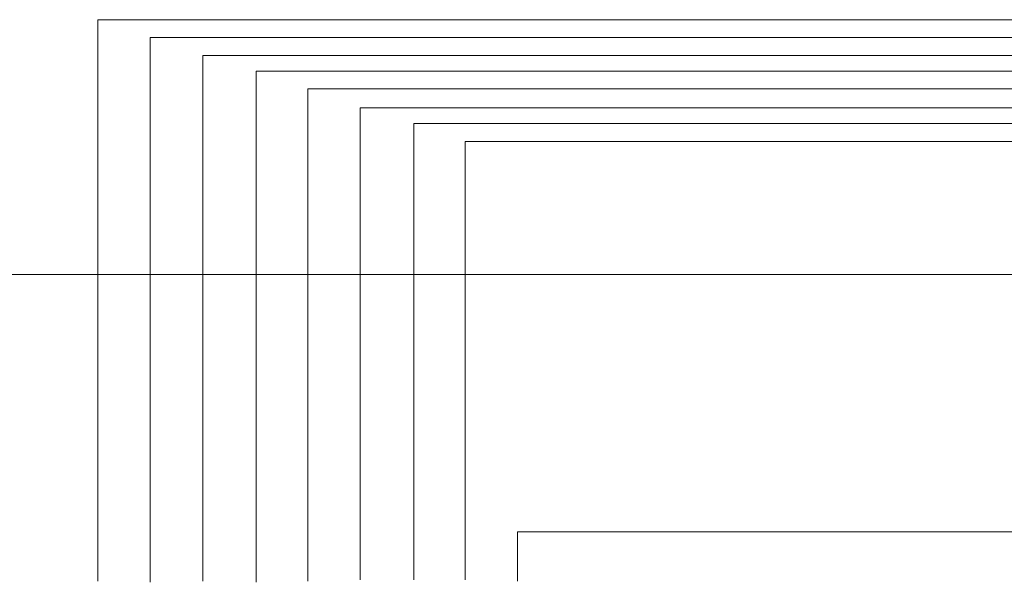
# Model space of a CAD drawing. Header units: millimetres. Extents: x 262469 to 275208, y -32539 to 9411.
# Tile 221 of 256: x 267719 to 268188, y -13701 to -13434. Entities that reach past the tile are written whole.
import ezdxf

# ---------------------------------------------------------------- set-up
doc = ezdxf.new("R2010")
doc.units = ezdxf.units.MM
doc.header["$LTSCALE"] = 100
doc.layers.add('$ IE_TELETECHNIKA', color=5, linetype='Continuous', lineweight=30)

msp = doc.modelspace()

# ---------------------------------------------------------------- linework, layer by layer
at = {"layer": '$ IE_TELETECHNIKA', "color": 0, "linetype": 'Continuous', "lineweight": 5, "ltscale": 4}
for p, q in [((268374.47, -13433.59), (267756.5, -13433.59)), ((267756.5, -13433.59), (267756.5, -13700.98)), ((268393.47, -13442.09), (267781.5, -13442.09)), ((267781.5, -13442.09), (267781.5, -13701.48)), ((268413.47, -13450.59), (267806.5, -13450.59)), ((267806.5, -13450.59), (267806.5, -13700.98)), ((268433.47, -13458.09), (267832, -13458.09)), ((267832, -13458.09), (267832, -13701.48)), ((268452.47, -13466.59), (267856.5, -13466.59)), ((267856.5, -13466.59), (267856.5, -13700.98)), ((268472.47, -13475.59), (267881.5, -13475.59)), ((267881.5, -13475.59), (267881.5, -13700.48)), ((268491.47, -13483.09), (267907, -13483.09)), ((267907, -13483.09), (267907, -13700.48)), ((268511.47, -13491.59), (267931.5, -13491.59)), ((267931.5, -13491.59), (267931.5, -13700.48)), ((268234.31, -13677.48), (267956.5, -13677.48)), ((267956.5, -13677.48), (267956.5, -13700.98)), ((267966.5, -13677.48), (267956.5, -13677.48)), ((267956.5, -13677.48), (267956.5, -13687.48))]:
    msp.add_line(p, q, dxfattribs=at)
at = {"layer": '$ IE_TELETECHNIKA', "color": 0, "linetype": 'Continuous', "lineweight": 20, "ltscale": 16}
msp.add_lwpolyline([(267503, -14394.75), (268441, -14394.75), (268441, -13554.98), (267503, -13554.98)], close=True, dxfattribs=at)

doc.saveas('drawing.dxf')
